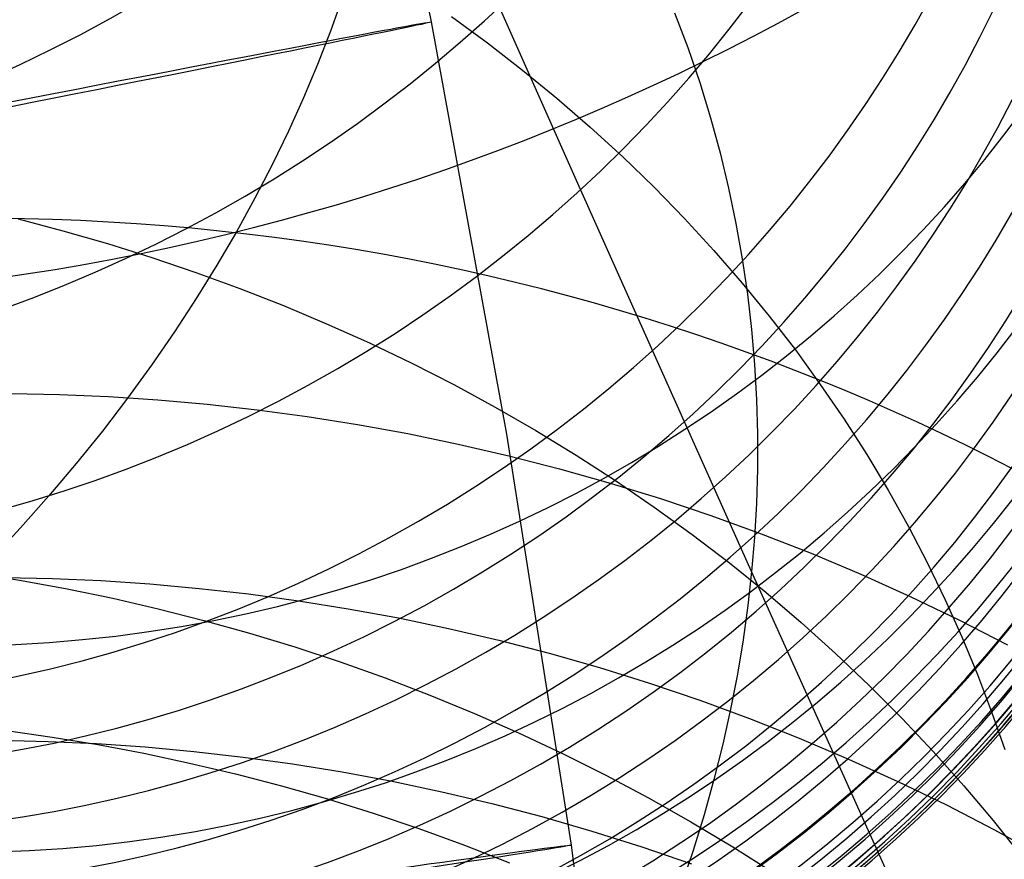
# Model space of a CAD drawing. Extents: x -1634 to -184, y -278 to 263.
# Tile 130 of 242: x -1139.52 to -1132.02, y 100.67 to 107.06. Entities that reach past the tile are written whole.
import ezdxf

# ---------------------------------------------------------------- set-up
doc = ezdxf.new("R2010")
doc.units = 0
doc.layers.add('PREDEFINITO', color=7, linetype='CONTINUOUS')

msp = doc.modelspace()

# ---------------------------------------------------------------- linework, layer by layer
at = {"layer": 'PREDEFINITO'}
for p, q in [((-1137.04025494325, 110.172504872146, 295.3200104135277), (-1136.38411903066, 107.0467769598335, 295.3276441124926)), ((-1135.267395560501, 105.8174642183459, 675.7863575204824), (-1135.953340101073, 107.3588227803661, 677.7866804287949)), ((-1137.06286909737, 107.2274633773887, 681.216199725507), (-1137.15267950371, 106.975740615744, 681.4242487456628)), ((-1136.23108761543, 107.0886571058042, 656.2110752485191), (-1135.956697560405, 106.8878062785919, 656.3820170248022)), ((-1134.531140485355, 107.116597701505, 668.2960069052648), (-1134.431161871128, 106.851330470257, 668.5193465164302)), ((-1136.38411903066, 107.0467769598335, 295.3276441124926), (-1135.81187445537, 103.9096447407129, 295.3362213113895)), ((-1137.15267950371, 106.975740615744, 681.4242487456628), (-1137.250735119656, 106.7228980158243, 681.6312365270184)), ((-1135.956697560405, 106.8878062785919, 656.3820170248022), (-1135.68878494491, 106.6803093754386, 656.556173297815)), ((-1134.431161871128, 106.851330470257, 668.5193465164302), (-1134.340124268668, 106.5848046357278, 668.7418414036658)), ((-1137.250735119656, 106.7228980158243, 681.6312365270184), (-1137.357124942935, 106.469146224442, 681.8369474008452)), ((-1135.68878494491, 106.6803093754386, 656.556173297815), (-1135.427635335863, 106.4663582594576, 656.7333770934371)), ((-1134.340124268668, 106.5848046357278, 668.7418414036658), (-1134.257965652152, 106.3172937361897, 668.9632946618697)), ((-1137.357124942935, 106.469146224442, 681.8369474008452), (-1137.471924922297, 106.2147036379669, 682.0411618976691)), ((-1135.427635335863, 106.4663582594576, 656.7333770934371), (-1135.173521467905, 106.2461582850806, 656.9134548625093)), ((-1134.257965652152, 106.3172937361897, 668.9632946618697), (-1134.184608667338, 106.0490669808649, 669.183515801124)), ((-1135.173521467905, 106.2461582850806, 656.9134548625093), (-1134.926702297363, 106.0199276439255, 657.0962270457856)), ((-1137.471924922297, 106.2147036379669, 682.0411618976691), (-1137.595197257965, 105.9597959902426, 682.2436573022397)), ((-1134.926702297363, 106.0199276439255, 657.0962270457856), (-1134.687422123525, 105.7878966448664, 657.2815086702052)), ((-1134.184608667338, 106.0490669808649, 669.183515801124), (-1134.119961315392, 105.7803885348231, 669.4023211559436)), ((-1137.595197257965, 105.9597959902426, 682.2436573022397), (-1137.726989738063, 105.7046558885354, 682.4442082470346)), ((-1134.597810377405, 104.3189037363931, 673.7473914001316), (-1135.267395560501, 105.8174642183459, 675.7863575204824)), ((-1134.687422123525, 105.7878966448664, 657.2815086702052), (-1134.45590978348, 105.5503069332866, 657.4691099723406)), ((-1134.119961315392, 105.7803885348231, 669.4023211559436), (-1134.063917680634, 105.5115168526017, 669.6195342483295)), ((-1137.726989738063, 105.7046558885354, 682.4442082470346), (-1137.86733511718, 105.449522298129, 682.6425873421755)), ((-1139.529806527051, 105.5471642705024, 646.2117323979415), (-1139.189737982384, 105.4577218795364, 646.2979348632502)), ((-1134.45590978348, 105.5503069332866, 657.4691099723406), (-1134.232377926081, 105.3074106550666, 657.6588370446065)), ((-1134.063917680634, 105.5115168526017, 669.6195342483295), (-1134.016358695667, 105.2427040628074, 669.8349861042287)), ((-1139.189737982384, 105.4577218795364, 646.2979348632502), (-1138.850602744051, 105.360185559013, 646.3882693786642)), ((-1137.86733511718, 105.449522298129, 682.6425873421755), (-1138.016250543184, 105.1946399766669, 682.8385658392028)), ((-1138.850602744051, 105.360185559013, 646.3882693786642), (-1138.512742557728, 105.2545052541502, 646.4827226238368)), ((-1134.232377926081, 105.3074106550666, 657.6588370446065), (-1134.017022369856, 105.0594695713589, 657.8504924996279)), ((-1138.512742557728, 105.2545052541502, 646.4827226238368), (-1138.17650461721, 105.1406454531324, 646.5812730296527)), ((-1138.016250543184, 105.1946399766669, 682.8385658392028), (-1138.173737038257, 104.9402588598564, 683.0319143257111)), ((-1134.016358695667, 105.2427040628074, 669.8349861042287), (-1133.977152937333, 104.9741954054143, 670.0485155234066)), ((-1138.17650461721, 105.1406454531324, 646.5812730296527), (-1137.842240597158, 105.018585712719, 646.6838906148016)), ((-1134.017022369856, 105.0594695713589, 657.8504924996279), (-1133.810021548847, 104.8067541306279, 658.0438761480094)), ((-1137.842240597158, 105.018585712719, 646.6838906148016), (-1137.510305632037, 104.8883211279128, 646.7905368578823)), ((-1133.977152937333, 104.9741954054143, 670.0485155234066), (-1133.946157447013, 104.7062287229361, 670.2599693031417)), ((-1138.173737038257, 104.9402588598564, 683.0319143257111), (-1138.339779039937, 104.6866334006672, 683.2224034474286)), ((-1137.510305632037, 104.8883211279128, 646.7905368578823), (-1137.181057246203, 104.7498627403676, 646.9011646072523)), ((-1137.181057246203, 104.7498627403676, 646.9011646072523), (-1136.85485424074, 104.6032378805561, 647.0157180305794)), ((-1133.810021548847, 104.8067541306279, 658.0438761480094), (-1133.611536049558, 104.5495425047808, 658.238785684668)), ((-1138.339779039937, 104.6866334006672, 683.2224034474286), (-1138.514344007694, 104.4340218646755, 683.4098046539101)), ((-1133.946157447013, 104.7062287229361, 670.2599693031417), (-1133.923218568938, 104.4390340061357, 670.4692024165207)), ((-1136.85485424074, 104.6032378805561, 647.0157180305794), (-1136.532055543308, 104.4484904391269, 647.1341326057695)), ((-1133.611536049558, 104.5495425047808, 658.238785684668), (-1133.421708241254, 104.2881195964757, 658.4350173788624)), ((-1136.532055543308, 104.4484904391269, 647.1341326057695), (-1136.213019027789, 104.2856810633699, 647.25633515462)), ((-1138.514344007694, 104.4340218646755, 683.4098046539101), (-1138.697382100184, 104.1826855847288, 683.5938909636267)), ((-1133.923218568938, 104.4390340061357, 670.4692024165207), (-1133.908172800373, 104.1728329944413, 670.6760781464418)), ((-1133.945036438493, 102.863877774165, 671.670900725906), (-1134.597810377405, 104.3189037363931, 673.7473914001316)), ((-1139.583183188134, 104.2185962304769, 560.4232600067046), (-1139.213921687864, 104.210897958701, 560.3997615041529)), ((-1136.213019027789, 104.2856810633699, 647.25633515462), (-1135.898100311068, 104.1148872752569, 647.3822439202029)), ((-1133.421708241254, 104.2881195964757, 658.4350173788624), (-1133.240662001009, 104.0227760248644, 658.6323667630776)), ((-1139.213921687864, 104.210897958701, 560.3997615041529), (-1138.841759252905, 104.1948798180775, 560.3744508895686)), ((-1138.697382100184, 104.1826855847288, 683.5938909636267), (-1138.888825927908, 103.9328881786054, 683.7744377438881)), ((-1138.841759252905, 104.1948798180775, 560.3744508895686), (-1138.46695053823, 104.1703379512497, 560.3473031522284)), ((-1138.46695053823, 104.1703379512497, 560.3473031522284), (-1138.089763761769, 104.1370767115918, 560.3182957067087)), ((-1133.908172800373, 104.1728329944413, 670.6760781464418), (-1133.900847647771, 103.9078388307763, 670.880468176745)), ((-1138.089763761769, 104.1370767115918, 560.3182957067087), (-1137.710480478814, 104.0949096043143, 560.2874085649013)), ((-1137.710480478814, 104.0949096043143, 560.2874085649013), (-1137.329395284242, 104.0436602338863, 560.254624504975)), ((-1135.898100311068, 104.1148872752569, 647.3822439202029), (-1135.587651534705, 103.9362035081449, 647.5117686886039)), ((-1137.329395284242, 104.0436602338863, 560.254624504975), (-1136.946815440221, 103.9831632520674, 560.2199292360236)), ((-1133.240662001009, 104.0227760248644, 658.6323667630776), (-1133.068502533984, 103.7538070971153, 658.8306293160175)), ((-1138.888825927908, 103.9328881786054, 683.7744377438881), (-1139.088590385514, 103.6848947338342, 683.9512235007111)), ((-1136.946815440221, 103.9831632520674, 560.2199292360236), (-1136.563060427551, 103.9132653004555, 560.1833115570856)), ((-1135.587651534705, 103.9362035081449, 647.5117686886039), (-1135.282020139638, 103.7497410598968, 647.6448109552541)), ((-1136.563060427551, 103.9132653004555, 560.1833115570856), (-1136.178461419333, 103.8338259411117, 560.1447635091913)), ((-1135.81187445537, 103.9096447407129, 295.3362213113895), (-1135.319697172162, 100.7806205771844, 295.3457030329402)), ((-1133.900847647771, 103.9078388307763, 670.880468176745), (-1133.901062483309, 103.6442557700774, 671.0822526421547)), ((-1136.178461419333, 103.8338259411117, 560.1447635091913), (-1135.793360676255, 103.744718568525, 560.1042805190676)), ((-1135.793360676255, 103.744718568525, 560.1042805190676), (-1135.408110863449, 103.6458312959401, 560.0618615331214)), ((-1135.282020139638, 103.7497410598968, 647.6448109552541), (-1134.981547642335, 103.5556279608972, 647.7812641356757)), ((-1133.068502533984, 103.7538070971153, 658.8306293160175), (-1132.905316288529, 103.4815117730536, 659.0296011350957)), ((-1139.088590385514, 103.6848947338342, 683.9512235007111), (-1139.296572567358, 103.4389709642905, 684.1240306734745)), ((-1135.408110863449, 103.6458312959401, 560.0618615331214), (-1135.023074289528, 103.5370678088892, 560.0175091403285)), ((-1133.901062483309, 103.6442557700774, 671.0822526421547), (-1133.908629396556, 103.3822789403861, 671.2813201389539)), ((-1134.981547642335, 103.5556279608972, 647.7812641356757), (-1134.686568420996, 103.3540087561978, 647.921013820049)), ((-1135.023074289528, 103.5370678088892, 560.0175091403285), (-1134.638622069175, 103.4183481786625, 559.971229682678)), ((-1132.905316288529, 103.4815117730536, 659.0296011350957), (-1132.751170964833, 103.206191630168, 659.2290795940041)), ((-1139.296572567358, 103.4389709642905, 684.1240306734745), (-1139.512651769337, 103.1953823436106, 684.2926464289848)), ((-1134.638622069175, 103.4183481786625, 559.971229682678), (-1134.255133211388, 103.2896096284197, 559.9230333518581)), ((-1134.686568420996, 103.3540087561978, 647.921013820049), (-1134.397408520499, 103.1450442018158, 648.0639380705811)), ((-1133.908629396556, 103.3822789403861, 671.2813201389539), (-1133.923354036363, 103.1220941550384, 671.477567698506)), ((-1134.255133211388, 103.2896096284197, 559.9230333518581), (-1133.872993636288, 103.150807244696, 559.8729342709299)), ((-1139.512651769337, 103.1953823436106, 684.2926464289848), (-1139.736689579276, 102.9543932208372, 684.4568634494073)), ((-1132.751170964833, 103.206191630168, 659.2290795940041), (-1132.606115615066, 102.9281498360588, 659.4288639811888)), ((-1134.397408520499, 103.1450442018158, 648.0639380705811), (-1134.114384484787, 102.9289108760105, 648.2099077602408)), ((-1133.923354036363, 103.1220941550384, 671.477567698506), (-1133.945036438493, 102.863877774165, 671.6709007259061)), ((-1133.872993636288, 103.150807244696, 559.8729342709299), (-1133.492595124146, 103.0019146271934, 559.8209505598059)), ((-1133.492595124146, 103.0019146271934, 559.8209505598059), (-1133.114334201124, 102.8429244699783, 559.7671043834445)), ((-1134.114384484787, 102.9289108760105, 648.2099077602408), (-1133.837802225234, 102.7058007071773, 648.358786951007)), ((-1132.606115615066, 102.9281498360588, 659.4288639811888), (-1132.470180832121, 102.647690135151, 659.6287561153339)), ((-1139.849278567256, 102.8501157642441, 637.879328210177), (-1139.50359885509, 102.7946725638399, 637.92954795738)), ((-1139.636782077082, 102.8183611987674, 565.7040408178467), (-1139.269697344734, 102.8102526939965, 565.6792608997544)), ((-1139.50359885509, 102.7946725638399, 637.92954795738), (-1139.157116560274, 102.7311892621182, 637.9832329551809)), ((-1139.269697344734, 102.8102526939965, 565.6792608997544), (-1138.89972902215, 102.7938213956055, 565.6529227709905)), ((-1138.89972902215, 102.7938213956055, 565.6529227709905), (-1138.527130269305, 102.7688637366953, 565.6250089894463)), ((-1133.945036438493, 102.863877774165, 671.6709007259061), (-1133.97376533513, 102.6054415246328, 671.8629768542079)), ((-1133.312025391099, 101.4586566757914, 669.5665264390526), (-1133.945036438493, 102.863877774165, 671.670900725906)), ((-1133.114334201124, 102.8429244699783, 559.7671043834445), (-1132.738610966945, 102.6738490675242, 559.7114219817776)), ((-1139.157116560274, 102.7311892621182, 637.9832329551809), (-1138.810136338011, 102.6595491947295, 638.0404090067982)), ((-1138.527130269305, 102.7688637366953, 565.6250089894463), (-1138.152167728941, 102.7351843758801, 565.5955043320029)), ((-1138.152167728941, 102.7351843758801, 565.5955043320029), (-1137.775121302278, 102.6925971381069, 565.5643959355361)), ((-1138.810136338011, 102.6595491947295, 638.0404090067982), (-1138.462972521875, 102.5796476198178, 638.101096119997)), ((-1137.775121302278, 102.6925971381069, 565.5643959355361), (-1137.396283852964, 102.6409259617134, 565.5316734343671)), ((-1133.837802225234, 102.7058007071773, 648.358786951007), (-1133.567955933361, 102.4759204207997, 648.5104333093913)), ((-1132.738610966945, 102.6738490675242, 559.7114219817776), (-1132.365827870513, 102.4947207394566, 559.6539336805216)), ((-1132.470180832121, 102.647690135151, 659.6287561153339), (-1132.343379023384, 102.3651158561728, 659.8285609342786)), ((-1138.462972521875, 102.5796476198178, 638.101096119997), (-1138.115948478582, 102.4913924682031, 638.1653082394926)), ((-1137.396283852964, 102.6409259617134, 565.5316734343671), (-1137.015960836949, 102.5800058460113, 565.4973290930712)), ((-1137.015960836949, 102.5800058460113, 565.4973290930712), (-1136.634469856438, 102.5096837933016, 565.4613579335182)), ((-1133.97376533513, 102.6054415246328, 671.8629768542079), (-1134.009879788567, 102.3445893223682, 672.0554090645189)), ((-1136.634469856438, 102.5096837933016, 565.4613579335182), (-1136.252140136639, 102.4298197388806, 565.4237578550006)), ((-1132.365827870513, 102.4947207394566, 559.6539336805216), (-1131.996388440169, 102.3055921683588, 559.5946738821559)), ((-1138.115948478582, 102.4913924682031, 638.1653082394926), (-1137.769395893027, 102.3947050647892, 638.2330529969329)), ((-1136.252140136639, 102.4298197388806, 565.4237578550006), (-1135.869311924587, 102.3402874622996, 565.3845297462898)), ((-1133.567955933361, 102.4759204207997, 648.5104333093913), (-1133.305127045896, 102.2394909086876, 648.6646985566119)), ((-1137.769395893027, 102.3947050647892, 638.2330529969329), (-1137.423653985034, 102.2895208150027, 638.3043314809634)), ((-1134.009879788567, 102.3445893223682, 672.0554090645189), (-1134.053546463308, 102.0814860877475, 672.2480373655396)), ((-1132.343379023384, 102.3651158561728, 659.8285609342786), (-1132.225704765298, 102.0807289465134, 660.0280870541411)), ((-1137.423653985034, 102.2895208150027, 638.3043314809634), (-1137.07906865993, 102.1757898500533, 638.379138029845)), ((-1135.869311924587, 102.3402874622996, 565.3845297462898), (-1135.486335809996, 102.2409754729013, 565.3436775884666)), ((-1135.486335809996, 102.2409754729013, 565.3436775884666), (-1135.103571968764, 102.1317878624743, 565.3012085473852)), ((-1133.305127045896, 102.2394909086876, 648.6646985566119), (-1133.049583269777, 101.9967465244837, 648.8214289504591)), ((-1137.07906865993, 102.1757898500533, 638.379138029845), (-1136.735991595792, 102.053477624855, 638.4574600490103)), ((-1135.103571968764, 102.1317878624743, 565.3012085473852), (-1134.721389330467, 102.0126451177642, 565.2571330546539)), ((-1136.735991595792, 102.053477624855, 638.4574600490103), (-1136.394779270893, 101.9225654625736, 638.5392778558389)), ((-1134.053546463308, 102.0814860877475, 672.2480373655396), (-1134.104924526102, 101.8163066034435, 672.4406957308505)), ((-1132.225704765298, 102.0807289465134, 660.0280870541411), (-1132.117135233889, 101.7948290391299, 660.2271472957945)), ((-1134.721389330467, 102.0126451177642, 565.2571330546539), (-1134.34016467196, 101.8834848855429, 565.2114648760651)), ((-1133.049583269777, 101.9967465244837, 648.8214289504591), (-1132.801577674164, 101.7479343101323, 648.9804657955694)), ((-1136.394779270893, 101.9225654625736, 638.5392778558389), (-1136.055791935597, 101.7830510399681, 638.6245645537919)), ((-1134.34016467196, 101.8834848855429, 565.2114648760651), (-1133.960281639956, 101.7442626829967, 565.1642211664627)), ((-1136.055791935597, 101.7830510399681, 638.6245645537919), (-1135.719392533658, 101.6349488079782, 638.7132859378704)), ((-1134.104924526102, 101.8163066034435, 672.4406957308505), (-1134.164164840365, 101.5492354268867, 672.6332123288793)), ((-1133.960281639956, 101.7442626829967, 565.1642211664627), (-1133.582129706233, 101.5949525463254, 565.1154225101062)), ((-1132.801577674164, 101.7479343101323, 648.9804657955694), (-1132.561347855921, 101.4933131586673, 649.141645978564)), ((-1132.117135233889, 101.7948290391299, 660.2271472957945), (-1132.017630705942, 101.5077125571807, 660.4255591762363)), ((-1139.61881809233, 101.6526265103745, 633.820119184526), (-1139.271595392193, 101.6031063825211, 633.8593204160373)), ((-1139.271595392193, 101.6031063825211, 633.8593204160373), (-1138.923213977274, 101.5454998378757, 633.9016371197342)), ((-1135.719392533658, 101.6349488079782, 638.7132859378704), (-1135.385945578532, 101.4782903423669, 638.8054004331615)), ((-1133.582129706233, 101.5949525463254, 565.1154225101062), (-1133.206103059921, 101.43554761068, 565.0650929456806)), ((-1139.666542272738, 101.5792949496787, 571.0391620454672), (-1139.30169593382, 101.5707361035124, 571.0131292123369)), ((-1139.30169593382, 101.5707361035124, 571.0131292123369), (-1138.933982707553, 101.5538607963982, 570.9857914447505)), ((-1138.933982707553, 101.5538607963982, 570.9857914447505), (-1138.563654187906, 101.5284660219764, 570.9571388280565)), ((-1138.923213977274, 101.5454998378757, 633.9016371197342), (-1138.573969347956, 101.4796771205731, 633.9471007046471)), ((-1138.563654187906, 101.5284660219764, 570.9571388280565), (-1138.190975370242, 101.4943570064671, 570.9271634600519)), ((-1134.164164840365, 101.5492354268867, 672.6332123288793), (-1134.23140915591, 101.2804667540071, 672.825409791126)), ((-1138.573969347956, 101.4796771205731, 633.9471007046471), (-1138.224167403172, 101.4055198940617, 633.9957376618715)), ((-1138.190975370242, 101.4943570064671, 570.9271634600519), (-1137.816224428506, 101.4513481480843, 570.8958595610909)), ((-1137.816224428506, 101.4513481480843, 570.8958595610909), (-1137.439692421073, 101.3992639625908, 570.8632235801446)), ((-1135.385945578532, 101.4782903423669, 638.8054004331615), (-1135.055815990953, 101.313124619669, 638.9008590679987)), ((-1132.696531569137, 100.0979370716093, 667.4271040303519), (-1133.312025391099, 101.4586566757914, 669.5665264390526)), ((-1132.561347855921, 101.4933131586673, 649.141645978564), (-1132.329115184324, 101.2331529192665, 649.3048025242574)), ((-1138.224167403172, 101.4055198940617, 633.9957376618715), (-1137.874123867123, 101.3229220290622, 634.0475693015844)), ((-1137.439692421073, 101.3992639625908, 570.8632235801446), (-1137.061682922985, 101.3379400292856, 570.8292542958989)), ((-1133.206103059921, 101.43554761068, 565.0650929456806), (-1132.83259944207, 101.2660606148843, 565.0132599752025)), ((-1137.874123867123, 101.3229220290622, 634.0475693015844), (-1137.524163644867, 101.2317903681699, 634.1026115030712)), ((-1137.061682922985, 101.3379400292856, 570.8292542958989), (-1136.682511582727, 101.2672239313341, 570.7939529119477)), ((-1135.055815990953, 101.313124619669, 638.9008590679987), (-1134.729367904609, 101.1395182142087, 638.9996054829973)), ((-1137.524163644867, 101.2317903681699, 634.1026115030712), (-1137.174620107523, 101.1320454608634, 634.160874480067)), ((-1136.682511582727, 101.2672239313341, 570.7939529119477), (-1136.302505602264, 101.186976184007, 570.7573231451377)), ((-1134.23140915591, 101.2804667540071, 672.825409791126), (-1134.306789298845, 101.0102042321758, 673.0171055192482)), ((-1132.83259944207, 101.2660606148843, 565.0132599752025), (-1132.462018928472, 101.086524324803, 564.9599545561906)), ((-1132.329115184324, 101.2331529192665, 649.3048025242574), (-1132.105084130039, 100.9677334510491, 649.4697651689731)), ((-1136.302505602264, 101.186976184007, 570.7573231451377), (-1135.922003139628, 101.0970711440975, 570.7193713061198)), ((-1137.174620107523, 101.1320454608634, 634.160874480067), (-1136.825834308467, 101.0236222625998, 634.2223625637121)), ((-1135.922003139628, 101.0970711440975, 570.7193713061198), (-1135.541352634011, 100.9973978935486, 570.6801063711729)), ((-1134.729367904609, 101.1395182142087, 638.9996054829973), (-1134.406963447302, 100.9575554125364, 639.1015759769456)), ((-1132.462018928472, 101.086524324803, 564.9599545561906), (-1132.094762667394, 100.8969918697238, 564.9052110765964)), ((-1136.825834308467, 101.0236222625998, 634.2223625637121), (-1136.478154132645, 100.9064707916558, 634.2870740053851)), ((-1135.541352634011, 100.9973978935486, 570.6801063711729), (-1135.160912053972, 100.8878610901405, 570.6395400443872)), ((-1134.306789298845, 101.0102042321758, 673.0171055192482), (-1134.390426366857, 100.7386607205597, 673.2081120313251)), ((-1134.406963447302, 100.9575554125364, 639.1015759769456), (-1134.088961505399, 100.7673382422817, 639.2066995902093)), ((-1132.105084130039, 100.9677334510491, 649.4697651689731), (-1131.889441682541, 100.697343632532, 649.6363609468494)), ((-1136.478154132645, 100.9064707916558, 634.2870740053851), (-1136.1319333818, 100.7805567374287, 634.3550008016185)), ((-1135.160912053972, 100.8878610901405, 570.6395400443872), (-1134.781048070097, 100.7683817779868, 570.5976868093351)), ((-1132.094762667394, 100.8969918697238, 564.9052110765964), (-1131.731231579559, 100.6975369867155, 564.8490673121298)), ((-1136.1319333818, 100.7805567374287, 634.3550008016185), (-1135.787530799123, 100.6458620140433, 634.4261285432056)), ((-1135.319697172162, 100.7806205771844, 295.3457030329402), (-1134.897838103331, 97.6438204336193, 295.3561528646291)), ((-1134.781048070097, 100.7683817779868, 570.5976868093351), (-1134.402135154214, 100.6388981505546, 570.5545639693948)), ((-1134.390426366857, 100.7386607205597, 673.2081120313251), (-1134.482429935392, 100.4660579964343, 673.3982373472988)), ((-1134.088961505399, 100.7673382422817, 639.2066995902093), (-1133.775716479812, 100.5689864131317, 639.3148982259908))]:
    msp.add_line(p, q, dxfattribs=at)
at = {"layer": 'PREDEFINITO', "extrusion": (-0.02347464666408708, 0.2274377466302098, -0.9735096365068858)}
msp.add_circle((1123.551413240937, 327.9099946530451, -352.9798469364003), 17.44038975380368, dxfattribs=at)
at = {"layer": 'PREDEFINITO', "extrusion": (-0.02275318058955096, 0.2284227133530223, -0.9732961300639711)}
msp.add_circle((1124.395009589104, 324.3368235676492, -384.2257477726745), 17.50000000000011, dxfattribs=at)
at = {"layer": 'PREDEFINITO', "extrusion": (0.2270637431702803, -0.4087646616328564, -0.8839420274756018)}
msp.add_circle((-943.5395565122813, -280.3584169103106, -875.7286640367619), 10.0000000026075, dxfattribs=at)
at = {"layer": 'PREDEFINITO', "extrusion": (-0.01823762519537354, 0.2345784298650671, -0.9719261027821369)}
msp.add_circle((1128.912178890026, 303.0222321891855, -418.6885163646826), 17.41159085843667, dxfattribs=at)
at = {"layer": 'PREDEFINITO', "extrusion": (0.2066599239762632, -0.3730349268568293, -0.90450904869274)}
msp.add_circle((-944.2876434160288, -319.2729893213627, -857.76278147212), 9.99999999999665, dxfattribs=at)
at = {"layer": 'PREDEFINITO', "extrusion": (0.1858261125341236, -0.3365286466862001, -0.9231560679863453)}
msp.add_circle((-945.1934277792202, -357.0705898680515, -837.9866338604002), 10.00000000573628, dxfattribs=at)
at = {"layer": 'PREDEFINITO', "extrusion": (0.1648817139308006, -0.2998059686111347, -0.9396437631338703)}
msp.add_circle((-946.3026011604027, -393.1165201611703, -816.7319246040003), 9.99999999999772, dxfattribs=at)
at = {"layer": 'PREDEFINITO', "extrusion": (0.1436084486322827, -0.2624846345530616, -0.9541899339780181)}
msp.add_circle((-947.7202321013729, -427.6787561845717, -793.8053077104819), 9.999999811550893, dxfattribs=at)
at = {"layer": 'PREDEFINITO', "extrusion": (0.1330343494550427, -0.2439257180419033, -0.9606258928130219)}
msp.add_circle((-948.5757891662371, -444.0485058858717, -781.9263703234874), 9.999999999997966, dxfattribs=at)
at = {"layer": 'PREDEFINITO', "extrusion": (-0.005308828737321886, 0.2422052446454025, -0.9702105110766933)}
msp.add_circle((1137.291938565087, 272.2956414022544, -525.1697408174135), 10.00000000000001, dxfattribs=at)
at = {"layer": 'PREDEFINITO', "extrusion": (0.1223998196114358, -0.2252555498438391, -0.9665806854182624)}
msp.add_circle((-949.5708899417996, -459.9281753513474, -769.6646398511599), 9.999999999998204, dxfattribs=at)
at = {"layer": 'PREDEFINITO', "extrusion": (0.1117103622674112, -0.2064837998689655, -0.9720520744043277)}
msp.add_circle((-950.7441640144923, -475.2496191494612, -757.027003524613), 9.99999999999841, dxfattribs=at)
at = {"layer": 'PREDEFINITO', "extrusion": (0.1009667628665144, -0.1876118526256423, -0.9770401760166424)}
msp.add_circle((-952.1506022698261, -489.9262537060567, -744.0147345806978), 10.00000000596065, dxfattribs=at)
at = {"layer": 'PREDEFINITO', "extrusion": (0.09039512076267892, -0.1690370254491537, -0.9814556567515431)}
msp.add_circle((-953.8306374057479, -503.5502535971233, -730.9112136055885), 9.999999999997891, dxfattribs=at)
at = {"layer": 'PREDEFINITO', "extrusion": (0.07977518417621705, -0.1503724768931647, -0.9854055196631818)}
msp.add_circle((-955.9239348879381, -516.2496131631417, -717.4525916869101), 9.999999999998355, dxfattribs=at)
at = {"layer": 'PREDEFINITO', "extrusion": (-0.01012965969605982, 0.1905427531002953, -0.9816266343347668)}
msp.add_circle((1132.492145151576, 278.829018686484, -538.7656651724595), 9.999999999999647, dxfattribs=at)
at = {"layer": 'PREDEFINITO', "extrusion": (0.06912382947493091, -0.1316478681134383, -0.9888835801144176)}
msp.add_circle((-958.6041768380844, -527.7188652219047, -703.6603417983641), 9.999999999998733, dxfattribs=at)
at = {"layer": 'PREDEFINITO', "extrusion": (0.05843998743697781, -0.1128613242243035, -0.9918906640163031)}
msp.add_circle((-962.1650244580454, -537.4780234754, -689.5333991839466), 10.00000002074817, dxfattribs=at)
at = {"layer": 'PREDEFINITO', "extrusion": (0.04813335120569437, -0.09473352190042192, -0.9943383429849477)}
msp.add_circle((-966.9083628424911, -544.4317787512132, -675.6298535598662), 9.999999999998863, dxfattribs=at)
at = {"layer": 'PREDEFINITO', "extrusion": (0.03779883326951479, -0.07655223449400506, -0.996348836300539)}
msp.add_circle((-973.8660259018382, -547.3956987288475, -661.4190808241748), 9.999999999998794, dxfattribs=at)
at = {"layer": 'PREDEFINITO', "extrusion": (-0.01492481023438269, 0.1383363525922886, -0.990272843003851)}
msp.add_circle((1121.568529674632, 310.7373694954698, -550.8395819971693), 10.00000179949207, dxfattribs=at)
at = {"layer": 'PREDEFINITO', "extrusion": (-0.02319945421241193, 0.0461352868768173, -0.9986657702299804)}
msp.add_circle((969.5012095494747, 638.9869620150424, -568.2139937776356), 9.999999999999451, dxfattribs=at)
at = {"layer": 'PREDEFINITO', "extrusion": (0.0274585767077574, -0.05835642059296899, -0.9979181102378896)}
msp.add_circle((-985.0365377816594, -542.6824348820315, -646.9317235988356), 9.999999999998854, dxfattribs=at)
at = {"layer": 'PREDEFINITO', "extrusion": (-0.02194278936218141, 0.05930775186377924, -0.9979985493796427)}
msp.add_circle((1031.258710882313, 534.0330485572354, -566.1344271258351), 9.999988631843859, dxfattribs=at)
at = {"layer": 'PREDEFINITO', "extrusion": (-0.01730310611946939, 0.1120861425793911, -0.9935478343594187)}
msp.add_circle((1109.854187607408, 346.9646177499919, -556.2974109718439), 9.999999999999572, dxfattribs=at)
at = {"layer": 'PREDEFINITO', "extrusion": (0.01709998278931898, -0.04012391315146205, -0.9990483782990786)}
msp.add_circle((-1005.897054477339, -519.3424086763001, -632.150341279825), 9.999999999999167, dxfattribs=at)
at = {"layer": 'PREDEFINITO', "extrusion": (-0.0235168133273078, 0.03254211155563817, -0.9991936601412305)}
msp.add_circle((860.2534148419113, 778.827665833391, -571.3270381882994), 9.999983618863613, dxfattribs=at)
at = {"layer": 'PREDEFINITO', "extrusion": (-0.01967246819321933, 0.08574663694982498, -0.9961227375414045)}
msp.add_circle((1086.602971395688, 411.7776615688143, -561.3620788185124), 9.999999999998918, dxfattribs=at)
at = {"layer": 'PREDEFINITO', "extrusion": (-0.01918874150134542, 0.02378389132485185, -0.9995329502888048)}
msp.add_circle((818.9562949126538, 817.876850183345, -578.257232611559), 9.999999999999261, dxfattribs=at)
at = {"layer": 'PREDEFINITO', "extrusion": (0.006728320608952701, -0.02186397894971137, -0.9997383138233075)}
msp.add_circle((-1057.328698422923, -424.6317928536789, -617.0820241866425), 9.999999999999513, dxfattribs=at)
at = {"layer": 'PREDEFINITO', "extrusion": (-0.01400837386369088, 0.01465472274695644, -0.9997944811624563)}
msp.add_circle((1147.933718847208, 116.8399383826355, -586.1521314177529), 10.00000238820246, dxfattribs=at)
at = {"layer": 'PREDEFINITO', "extrusion": (-0.00363743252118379, -0.003610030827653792, -0.9999868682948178)}
msp.add_circle((1141.766145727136, 106.0565100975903, -601.7545012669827), 9.99999999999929, dxfattribs=at)
at = {"layer": 'PREDEFINITO', "extrusion": (-0.01372095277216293, 0.2407200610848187, -0.9704975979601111)}
msp.add_circle((1132.421906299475, 283.2323367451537, -453.1225623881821), 17.16829779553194, dxfattribs=at)
at = {"layer": 'PREDEFINITO', "extrusion": (-0.004202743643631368, 0.2536119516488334, -0.9672969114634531)}
msp.add_circle((1138.171685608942, 244.7488964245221, -483.4974477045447), 16.90813390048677, dxfattribs=at)
at = {"layer": 'PREDEFINITO', "extrusion": (0.1921235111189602, -0.9813674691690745, 0.002539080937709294)}
msp.add_circle((-1104.647698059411, 296.1741474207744, -322.6284707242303), 10.00000000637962, dxfattribs=at)
at = {"layer": 'PREDEFINITO', "extrusion": (0.005317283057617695, 0.2664362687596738, -0.9638378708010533)}
msp.add_circle((1141.361656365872, 211.3430818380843, -513.7434702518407), 16.59803011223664, dxfattribs=at)
at = {"layer": 'PREDEFINITO', "extrusion": (0.1440136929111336, -0.989570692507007, 0.003146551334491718)}
msp.add_circle((-1118.970768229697, 296.1975015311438, -262.3018103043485), 9.99999998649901, dxfattribs=at)

doc.saveas('drawing.dxf')
